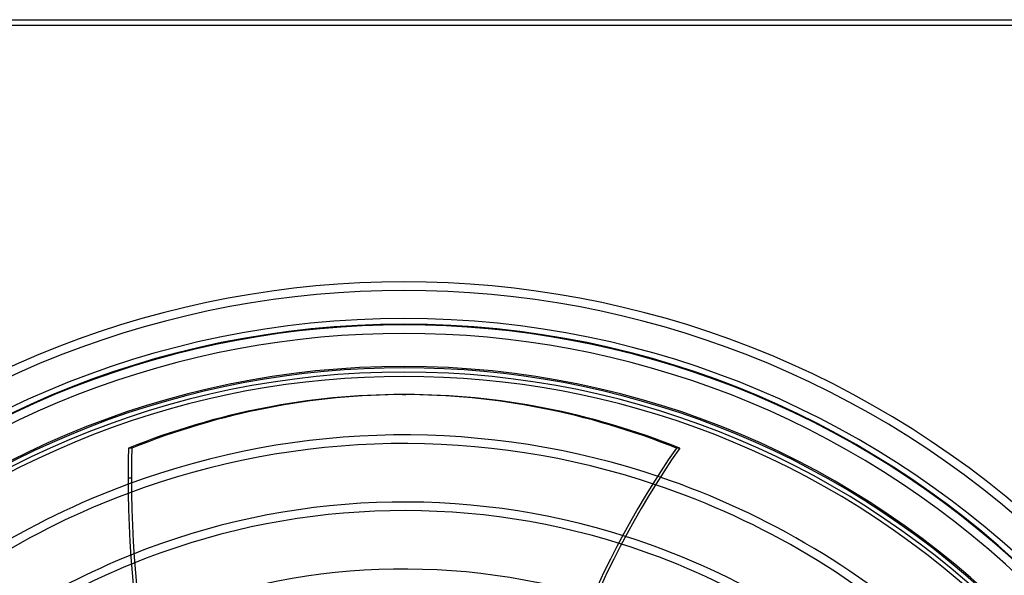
# Model space of a CAD drawing. Header units: millimetres. Extents: x -215 to 215, y -215 to 215.
# Tile 54 of 55: x -68 to 106, y 116 to 215. Entities that reach past the tile are written whole.
import ezdxf

# ---------------------------------------------------------------- set-up
doc = ezdxf.new("R2010")
doc.units = ezdxf.units.MM
doc.layers.add('MAIN-1', color=7, linetype='Continuous')
doc.layers.add('MAIN-2', color=7, linetype='Continuous')

msp = doc.modelspace()

# ---------------------------------------------------------------- linework, layer by layer
at = {"layer": 'MAIN-1'}
for p, q in [((-195, 215), (195, 215)), ((-194, 214), (194, 214)), ((-0.29, 148.54), (0.29, 148.54)), ((48.87, 139.03), (48.28, 139.03))]:
    msp.add_line(p, q, dxfattribs=at)
for radius, start, end in [(162, 0, 180), (153.5, 90, 270), (152.5, 90, 270), (153.5, 270, 90), (152.5, 270, 90), (151.74, 46.7277, 133.2722), (141.37, 46.8545, 71.2554), (141.37, 110.2513, 133.1454), (139.84, 110.475, 133.1252), (139.84, 46.8748, 71.4058), (129.47, 47.025, 72.342), (127.95, 47.0492, 72.4664), (129.47, 111.9787, 132.975), (127.95, 112.1972, 132.9508)]:
    msp.add_arc((0, 0), radius, start, end, dxfattribs=at)
for centre, major_axis, start_param, end_param in [((-0.29, -45.75), (0, -194.28), -3.141593, -2.827433), ((-0.29, -45.75), (0, -194.28), 2.827433, 3.141593), ((0.29, -45.75), (0, 194.28), -0.314159, 0), ((79.37, 133.76), (0, -158.6), -1.604014, -1.570796), ((145.57, 35.63), (0, 158.6), 0.86064, 1.408172), ((146.16, 35.63), (0, 158.6), 0.86064, 1.408172), ((79.37, 133.76), (0, -158.6), -1.570796, -1.004743)]:
    msp.add_ellipse(centre, major_axis=major_axis, ratio=0.809017, start_param=start_param, end_param=end_param, dxfattribs=at)
at = {"layer": 'MAIN-2'}
for p, q in [((0, 153.5), (0, 153.5)), ((0, 152.5), (0, 152.5)), ((-48.28, 139.03), (-48.87, 139.03)), ((-48.94, 133.76), (-48.35, 133.76))]:
    msp.add_line(p, q, dxfattribs=at)
for radius, start, end in [(168.51, 46.4725, 133.5275), (166.99, 46.4524, 133.5476), (161, 0, 180), (160.89, 46.5831, 133.4169), (159.36, 46.5789, 133.4211), (153.26, 46.6624, 133.3376), (141.37, 71.2554, 110.2513), (139.84, 71.4058, 110.475), (129.47, 72.342, 111.9787), (127.95, 72.4664, 112.1972), (117.58, 73.2133, 113.6633)]:
    msp.add_arc((0, 0), radius, start, end, dxfattribs=at)
for centre, major_axis, start_param, end_param in [((0.29, -45.75), (0, 194.28), 0, 0.314159), ((79.96, 133.76), (0, 158.6), 1.537579, 1.570796), ((79.96, 133.76), (0, 158.6), 1.570796, 2.13685)]:
    msp.add_ellipse(centre, major_axis=major_axis, ratio=0.809017, start_param=start_param, end_param=end_param, dxfattribs=at)

doc.saveas('drawing.dxf')
